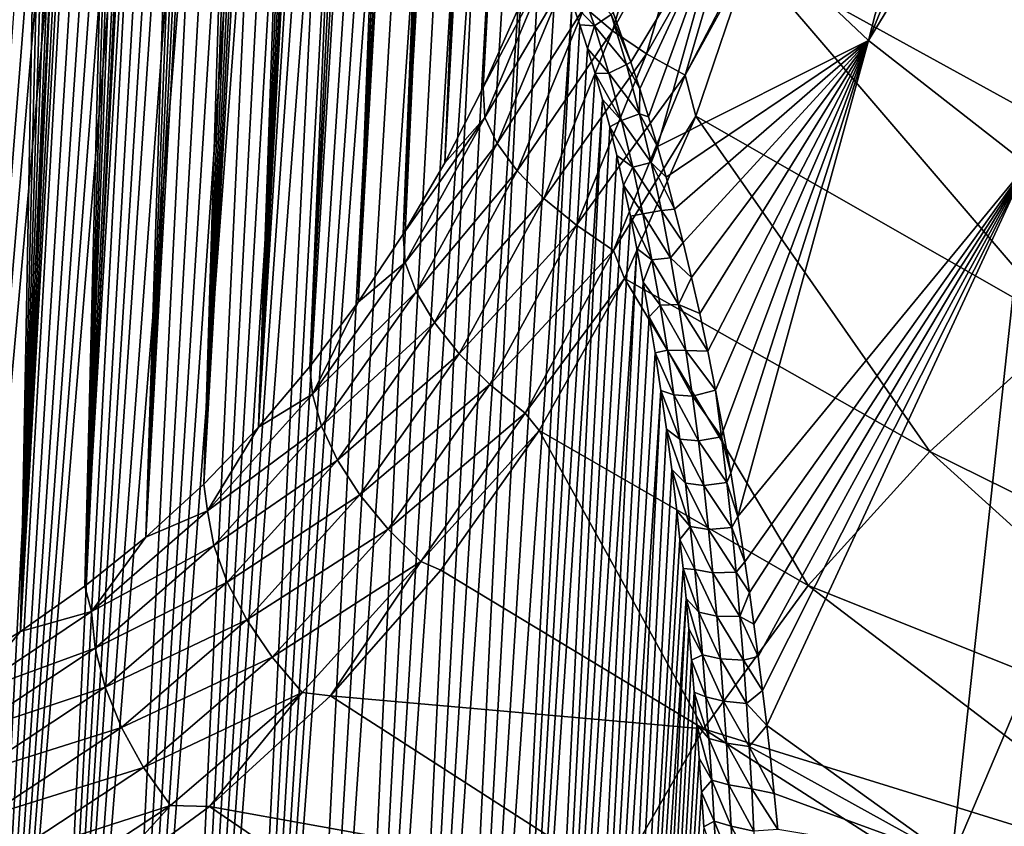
# Model space of a CAD drawing. Header units: metres. Extents: x -109 to 109, y -315 to 32.
# Tile 60 of 256: x -96.75 to -88.82, y -38.57 to -32.07. Entities that reach past the tile are written whole.
import ezdxf

# ---------------------------------------------------------------- set-up
doc = ezdxf.new("R2010")
doc.units = ezdxf.units.M
doc.layers.add('solid_K244242000C74_AAA', color=7, linetype='CONTINUOUS')

msp = doc.modelspace()

# ---------------------------------------------------------------- linework, layer by layer
at = {"layer": 'solid_K244242000C74_AAA'}
for points in [[(-93.016327, -32.620781, 67.739182), (-91.992386, -13.968916, 40.159569), (-92.049995, -13.996799, 39.936111)], [(-93.016327, -32.620781, 67.739182), (-92.734749, -31.987024, 68.056053), (-91.992386, -13.968916, 40.159569)], [(-93.016327, -32.620781, 67.739182), (-92.049995, -13.996799, 39.936111), (-92.108826, -14.031004, 39.725166)], [(-93.016327, -32.620781, 67.739182), (-92.108826, -14.031004, 39.725166), (-92.168648, -14.071029, 39.52668)], [(-93.016327, -32.620781, 67.739182), (-92.168648, -14.071029, 39.52668), (-92.229248, -14.116401, 39.340569)], [(-93.325043, -33.225441, 67.405869), (-92.290634, -14.167296, 39.166855), (-92.414452, -14.282394, 38.855431)], [(-93.325043, -33.225441, 67.405869), (-93.016327, -32.620781, 67.739182), (-92.290634, -14.167296, 39.166855)], [(-93.016327, -32.620781, 67.739182), (-92.229248, -14.116401, 39.340569), (-92.290634, -14.167296, 39.166855)], [(-93.325043, -33.225441, 67.405869), (-92.414452, -14.282394, 38.855431), (-92.538818, -14.413324, 38.590031)], [(-93.660652, -33.801411, 67.056526), (-92.538818, -14.413324, 38.590031), (-92.662857, -14.55744, 38.367126)], [(-93.660652, -33.801411, 67.056526), (-93.325043, -33.225441, 67.405869), (-92.538818, -14.413324, 38.590031)], [(-93.660652, -33.801411, 67.056526), (-92.662857, -14.55744, 38.367126), (-92.786491, -14.712688, 38.181286)], [(-93.660652, -33.801411, 67.056526), (-92.786491, -14.712688, 38.181286), (-92.911285, -14.879952, 38.026783)], [(-94.022644, -34.348198, 66.691551), (-92.911285, -14.879952, 38.026783), (-93.039063, -15.061256, 37.899879)], [(-94.022644, -34.348198, 66.691551), (-93.660652, -33.801411, 67.056526), (-92.911285, -14.879952, 38.026783)], [(-94.022644, -34.348198, 66.691551), (-93.039063, -15.061256, 37.899879), (-93.172005, -15.259693, 37.798374)], [(-94.022644, -34.348198, 66.691551), (-93.172005, -15.259693, 37.798374), (-93.312584, -15.479293, 37.721706)], [(-94.410835, -34.865726, 66.311256), (-93.312584, -15.479293, 37.721706), (-93.463249, -15.724879, 37.671524)], [(-94.410835, -34.865726, 66.311256), (-94.022644, -34.348198, 66.691551), (-93.312584, -15.479293, 37.721706)], [(-94.410835, -34.865726, 66.311256), (-93.463249, -15.724879, 37.671524), (-93.625526, -16.000553, 37.651882)], [(-94.825127, -35.353676, 65.915604), (-93.625526, -16.000553, 37.651882), (-93.799942, -16.308577, 37.666935)], [(-94.825127, -35.353676, 65.915604), (-94.410835, -34.865726, 66.311256), (-93.625526, -16.000553, 37.651882)], [(-94.825127, -35.353676, 65.915604), (-93.799942, -16.308577, 37.666935), (-93.891785, -16.475119, 37.688545)], [(-94.825127, -35.353676, 65.915604), (-93.891785, -16.475119, 37.688545), (-93.986244, -16.649788, 37.720737)], [(-94.825127, -35.353676, 65.915604), (-93.986244, -16.649788, 37.720737), (-94.083435, -16.832571, 37.763374)], [(-94.825127, -35.353676, 65.915604), (-94.083435, -16.832571, 37.763374), (-94.183167, -17.023382, 37.816944)], [(-95.265228, -35.811436, 65.504997), (-94.183167, -17.023382, 37.816944), (-94.285225, -17.222099, 37.881943)], [(-95.265228, -35.811436, 65.504997), (-94.825127, -35.353676, 65.915604), (-94.183167, -17.023382, 37.816944)], [(-95.265228, -35.811436, 65.504997), (-94.285225, -17.222099, 37.881943), (-94.389725, -17.42874, 37.958241)], [(-95.265228, -35.811436, 65.504997), (-94.389725, -17.42874, 37.958241), (-94.496521, -17.643522, 38.046619)], [(-95.265228, -35.811436, 65.504997), (-94.496521, -17.643522, 38.046619), (-94.605652, -17.866365, 38.146992)], [(-95.265228, -35.811436, 65.504997), (-94.605652, -17.866365, 38.146992), (-94.717072, -18.097429, 38.259785)], [(-95.731369, -36.23856, 65.079033), (-94.717072, -18.097429, 38.259785), (-94.830719, -18.336897, 38.38554)], [(-95.731369, -36.23856, 65.079033), (-95.265228, -35.811436, 65.504997), (-94.717072, -18.097429, 38.259785)], [(-95.731369, -36.23856, 65.079033), (-94.830719, -18.336897, 38.38554), (-94.946617, -18.584667, 38.524086)], [(-95.731369, -36.23856, 65.079033), (-94.946617, -18.584667, 38.524086), (-95.064751, -18.841188, 38.676273)], [(-95.731369, -36.23856, 65.079033), (-95.064751, -18.841188, 38.676273), (-95.18512, -19.106379, 38.842045)], [(-96.223236, -36.634098, 64.638077), (-95.18512, -19.106379, 38.842045), (-95.307724, -19.380484, 39.021843)], [(-96.223236, -36.634098, 64.638077), (-95.731369, -36.23856, 65.079033), (-95.18512, -19.106379, 38.842045)], [(-96.223236, -36.634098, 64.638077), (-95.307724, -19.380484, 39.021843), (-95.432564, -19.663948, 39.21645)], [(-96.223236, -36.634098, 64.638077), (-95.432564, -19.663948, 39.21645), (-95.559647, -19.956568, 39.425579)], [(-96.223236, -36.634098, 64.638077), (-95.559647, -19.956568, 39.425579), (-95.645607, -20.157055, 39.573624)], [(-96.223236, -36.634098, 64.638077), (-95.645607, -20.157055, 39.573624), (-95.732552, -20.362038, 39.728863)], [(-96.223236, -36.634098, 64.638077), (-95.732552, -20.362038, 39.728863), (-95.820496, -20.57128, 39.890926)], [(-96.741074, -36.997234, 64.181717), (-95.820496, -20.57128, 39.890926), (-95.909424, -20.784988, 40.060165)], [(-96.741074, -36.997234, 64.181717), (-96.223236, -36.634098, 64.638077), (-95.820496, -20.57128, 39.890926)], [(-96.741074, -36.997234, 64.181717), (-95.909424, -20.784988, 40.060165), (-95.999329, -21.003429, 40.237045)], [(-96.741074, -36.997234, 64.181717), (-95.999329, -21.003429, 40.237045), (-96.09021, -21.226665, 40.421673)], [(-96.741074, -36.997234, 64.181717), (-96.09021, -21.226665, 40.421673), (-96.182076, -21.454479, 40.613701)], [(-96.741074, -36.997234, 64.181717), (-96.182076, -21.454479, 40.613701), (-96.274902, -21.687153, 40.813625)], [(-96.741074, -36.997234, 64.181717), (-96.274902, -21.687153, 40.813625), (-96.368675, -21.924995, 41.021992)], [(-96.741074, -36.997234, 64.181717), (-96.368675, -21.924995, 41.021992), (-96.463394, -22.167948, 41.238693)], [(-97.28479, -37.326771, 63.709881), (-96.463394, -22.167948, 41.238693), (-96.559074, -22.41588, 41.463524)], [(-97.28479, -37.326771, 63.709881), (-96.741074, -36.997234, 64.181717), (-96.463394, -22.167948, 41.238693)], [(-97.28479, -37.326771, 63.709881), (-96.559074, -22.41588, 41.463524), (-96.65567, -22.669134, 41.697105)], [(-97.28479, -37.326771, 63.709881), (-96.65567, -22.669134, 41.697105), (-96.753128, -22.928051, 41.940052)], [(-89.913719, -32.243546, 23.74995), (-91.068741, -31.151642, 24.514509), (-88.524452, -26.820749, 19.569485)], [(-89.913719, -32.243546, 23.74995), (-88.524452, -26.820749, 19.569485), (-87.903023, -27.359186, 19.192467)], [(-89.913719, -32.243546, 23.74995), (-87.903023, -27.359186, 19.192467), (-87.245712, -27.868233, 18.836027)], [(-88.637215, -33.24057, 23.051826), (-89.913719, -32.243546, 23.74995), (-87.245712, -27.868233, 18.836027)], [(-95.731522, -48.759792, 56.311527), (-94.399147, -29.708668, 29.380415), (-94.294556, -29.706726, 29.159122)], [(-95.265419, -49.306103, 56.055885), (-95.731522, -48.759792, 56.311527), (-94.294556, -29.706726, 29.159122)], [(-95.731522, -48.759792, 56.311527), (-94.506058, -29.718931, 29.613209), (-94.399147, -29.708668, 29.380415)], [(-95.731522, -48.759792, 56.311527), (-94.61528, -29.737751, 29.857718), (-94.506058, -29.718931, 29.613209)], [(-95.265419, -49.306103, 56.055885), (-94.294556, -29.706726, 29.159122), (-94.192284, -29.713104, 28.949423)], [(-95.265419, -49.306103, 56.055885), (-94.192284, -29.713104, 28.949423), (-94.092552, -29.727097, 28.750975)], [(-88.177071, -29.717634, 71.554741), (-89.578529, -30.596832, 70.939117), (-87.104576, -33.651054, 70.587013)], [(-95.731522, -48.759792, 56.311527), (-94.72673, -29.765648, 30.114338), (-94.61528, -29.737751, 29.857718)], [(-95.731522, -48.759792, 56.311527), (-94.840454, -29.802443, 30.382858), (-94.72673, -29.765648, 30.114338)], [(-95.265419, -49.306103, 56.055885), (-94.092552, -29.727097, 28.750975), (-93.995232, -29.748907, 28.563883)], [(-95.265419, -49.306103, 56.055885), (-93.995232, -29.748907, 28.563883), (-93.900543, -29.777912, 28.387955)], [(-95.265419, -49.306103, 56.055885), (-93.900543, -29.777912, 28.387955), (-93.808662, -29.813515, 28.222996)], [(-96.223351, -48.210197, 56.53236), (-94.956398, -29.848734, 30.663906), (-94.840454, -29.802443, 30.382858)], [(-95.731522, -48.759792, 56.311527), (-96.223351, -48.210197, 56.53236), (-94.840454, -29.802443, 30.382858)], [(-96.223351, -48.210197, 56.53236), (-95.074554, -29.904699, 30.957613), (-94.956398, -29.848734, 30.663906)], [(-94.825348, -49.848461, 55.766212), (-95.265419, -49.306103, 56.055885), (-93.808662, -29.813515, 28.222996)], [(-94.825348, -49.848461, 55.766212), (-93.808662, -29.813515, 28.222996), (-93.633324, -29.903919, 27.925924)], [(-96.223351, -48.210197, 56.53236), (-95.194946, -29.970404, 31.264042), (-95.074554, -29.904699, 30.957613)], [(-94.825348, -49.848461, 55.766212), (-93.633324, -29.903919, 27.925924), (-93.470352, -30.01615, 27.671865)], [(-96.223351, -48.210197, 56.53236), (-95.317558, -30.046562, 31.584028), (-95.194946, -29.970404, 31.264042)], [(-94.411041, -50.387135, 55.443027), (-94.825348, -49.848461, 55.766212), (-93.470352, -30.01615, 27.671865)], [(-94.411041, -50.387135, 55.443027), (-93.470352, -30.01615, 27.671865), (-93.319504, -30.145931, 27.456665)], [(-96.74115, -47.657204, 56.717491), (-95.442398, -30.132965, 31.917269), (-95.317558, -30.046562, 31.584028)], [(-96.223351, -48.210197, 56.53236), (-96.74115, -47.657204, 56.717491), (-95.317558, -30.046562, 31.584028)], [(-96.74115, -47.657204, 56.717491), (-95.569458, -30.230221, 32.264481), (-95.442398, -30.132965, 31.917269)], [(-94.411041, -50.387135, 55.443027), (-93.319504, -30.145931, 27.456665), (-93.178833, -30.291859, 27.275339)], [(-96.74115, -47.657204, 56.717491), (-95.655396, -30.301403, 32.504097), (-95.569458, -30.230221, 32.264481)], [(-96.74115, -47.657204, 56.717491), (-95.742325, -30.37742, 32.749912), (-95.655396, -30.301403, 32.504097)], [(-94.411041, -50.387135, 55.443027), (-93.178833, -30.291859, 27.275339), (-93.046143, -30.453705, 27.123137)], [(-96.74115, -47.657204, 56.717491), (-95.830246, -30.458542, 33.002243), (-95.742325, -30.37742, 32.749912)], [(-96.74115, -47.657204, 56.717491), (-95.919136, -30.545094, 33.261482), (-95.830246, -30.458542, 33.002243)], [(-94.02282, -50.921535, 55.086777), (-94.411041, -50.387135, 55.443027), (-93.046143, -30.453705, 27.123137)], [(-94.02282, -50.921535, 55.086777), (-93.046143, -30.453705, 27.123137), (-92.919121, -30.63242, 26.995749)], [(-97.284836, -47.101147, 56.865765), (-96.009003, -30.637165, 33.52774), (-95.919136, -30.545094, 33.261482)], [(-96.74115, -47.657204, 56.717491), (-97.284836, -47.101147, 56.865765), (-95.919136, -30.545094, 33.261482)], [(-97.284836, -47.101147, 56.865765), (-96.099854, -30.734489, 33.800667), (-96.009003, -30.637165, 33.52774)], [(-94.02282, -50.921535, 55.086777), (-92.919121, -30.63242, 26.995749), (-92.794983, -30.831913, 26.890482)], [(-89.578529, -30.596832, 70.939117), (-90.87207, -31.576059, 70.258057), (-87.104576, -33.651054, 70.587013)], [(-97.284836, -47.101147, 56.865765), (-96.191681, -30.837416, 34.080681), (-96.099854, -30.734489, 33.800667)], [(-91.975296, -32.164307, 69.466331), (-91.551781, -30.735579, 70.044441), (-92.200882, -31.9739, 69.232178)], [(-91.271286, -30.88711, 70.245277), (-91.551781, -30.735579, 70.044441), (-91.975296, -32.164307, 69.466331)], [(-97.284836, -47.101147, 56.865765), (-96.284447, -30.946329, 34.368229), (-96.191681, -30.837416, 34.080681)], [(-94.02282, -50.921535, 55.086777), (-92.794983, -30.831913, 26.890482), (-92.671783, -31.056913, 26.806984)], [(-91.701698, -32.348457, 69.648567), (-91.271286, -30.88711, 70.245277), (-91.975296, -32.164307, 69.466331)], [(-90.951729, -31.02663, 70.388069), (-91.271286, -30.88711, 70.245277), (-91.701698, -32.348457, 69.648567)], [(-97.284836, -47.101147, 56.865765), (-96.378159, -31.061251, 34.663338), (-96.284447, -30.946329, 34.368229)], [(-97.284836, -47.101147, 56.865765), (-96.472832, -31.181929, 34.965694), (-96.378159, -31.061251, 34.663338)], [(-93.660774, -51.451569, 54.697765), (-94.02282, -50.921535, 55.086777), (-92.671783, -31.056913, 26.806984)], [(-93.660774, -51.451569, 54.697765), (-92.671783, -31.056913, 26.806984), (-92.548248, -31.312519, 26.746538)], [(-91.389816, -32.519821, 69.772408), (-90.951729, -31.02663, 70.388069), (-91.701698, -32.348457, 69.648567)], [(-91.389816, -32.519821, 69.772408), (-90.835625, -31.450621, 70.308769), (-90.951729, -31.02663, 70.388069)], [(-97.854355, -46.542496, 56.976105), (-96.568436, -31.308798, 35.275799), (-96.472832, -31.181929, 34.965694)], [(-97.284836, -47.101147, 56.865765), (-97.854355, -46.542496, 56.976105), (-96.472832, -31.181929, 34.965694)], [(-91.82708, -32.416027, 26.124006), (-91.970207, -32.015694, 26.112516), (-91.068741, -31.151642, 24.514509)], [(-91.755707, -32.631454, 26.142052), (-91.82708, -32.416027, 26.124006), (-91.068741, -31.151642, 24.514509)], [(-91.684746, -32.857521, 26.169161), (-91.755707, -32.631454, 26.142052), (-91.068741, -31.151642, 24.514509)], [(-91.613899, -33.094074, 26.205051), (-91.684746, -32.857521, 26.169161), (-91.068741, -31.151642, 24.514509)], [(-91.613899, -33.094074, 26.205051), (-91.068741, -31.151642, 24.514509), (-89.913719, -32.243546, 23.74995)], [(-97.854355, -46.542496, 56.976105), (-96.664917, -31.44231, 35.59417), (-96.568436, -31.308798, 35.275799)], [(-93.660774, -51.451569, 54.697765), (-92.548248, -31.312519, 26.746538), (-92.423752, -31.603996, 26.711803)], [(-97.854355, -46.542496, 56.976105), (-96.762299, -31.582378, 35.920708), (-96.664917, -31.44231, 35.59417)], [(-91.389816, -32.519821, 69.772408), (-90.87207, -31.576059, 70.258057), (-90.835625, -31.450621, 70.308769)], [(-93.660774, -51.451569, 54.697765), (-92.423752, -31.603996, 26.711803), (-92.298798, -31.935934, 26.707623)], [(-92.47802, -31.601341, 68.642891), (-92.734749, -31.987024, 68.056053), (-93.016327, -32.620781, 67.739182)], [(-93.003746, -32.861626, 68.035141), (-92.47802, -31.601341, 68.642891), (-93.016327, -32.620781, 67.739182)], [(-92.370468, -31.783997, 68.954407), (-92.47802, -31.601341, 68.642891), (-93.003746, -32.861626, 68.035141)], [(-91.389816, -32.519821, 69.772408), (-91.303795, -32.8498, 69.698387), (-90.87207, -31.576059, 70.258057)], [(-90.87207, -31.576059, 70.258057), (-91.303795, -32.8498, 69.698387), (-88.320061, -34.553478, 69.955132)], [(-90.87207, -31.576059, 70.258057), (-88.320061, -34.553478, 69.955132), (-87.104576, -33.651054, 70.587013)], [(-92.119148, -32.124985, 26.423147), (-92.298798, -31.935934, 26.707623), (-92.249268, -31.745127, 26.408365)], [(-92.119148, -32.124985, 26.423147), (-92.249268, -31.745127, 26.408365), (-91.984848, -32.032986, 26.141346)], [(-92.903908, -33.071533, 68.331696), (-92.370468, -31.783997, 68.954407), (-93.003746, -32.861626, 68.035141)], [(-92.200882, -31.9739, 69.232178), (-92.370468, -31.783997, 68.954407), (-92.903908, -33.071533, 68.331696)], [(-93.325127, -51.976894, 54.275974), (-93.660774, -51.451569, 54.697765), (-92.298798, -31.935934, 26.707623)], [(-93.325127, -51.976894, 54.275974), (-92.298798, -31.935934, 26.707623), (-92.236969, -32.116745, 26.718561)], [(-92.119148, -32.124985, 26.423147), (-92.236969, -32.116745, 26.718561), (-92.298798, -31.935934, 26.707623)], [(-92.743576, -33.29129, 68.592415), (-92.200882, -31.9739, 69.232178), (-92.903908, -33.071533, 68.331696)], [(-91.975296, -32.164307, 69.466331), (-92.200882, -31.9739, 69.232178), (-92.743576, -33.29129, 68.592415)], [(-91.984848, -32.032986, 26.141346), (-91.970207, -32.015694, 26.112516), (-91.82708, -32.416027, 26.124006)], [(-92.119148, -32.124985, 26.423147), (-91.984848, -32.032986, 26.141346), (-91.863724, -32.434937, 26.184177)], [(-91.863724, -32.434937, 26.184177), (-91.984848, -32.032986, 26.141346), (-91.82708, -32.416027, 26.124006)], [(-93.325127, -51.976894, 54.275974), (-92.236969, -32.116745, 26.718561), (-92.175728, -32.307468, 26.738401)], [(-92.528458, -33.513088, 68.80806), (-91.975296, -32.164307, 69.466331), (-92.743576, -33.29129, 68.592415)], [(-91.701698, -32.348457, 69.648567), (-91.975296, -32.164307, 69.466331), (-92.528458, -33.513088, 68.80806)], [(-92.119148, -32.124985, 26.423147), (-92.175728, -32.307468, 26.738401), (-92.236969, -32.116745, 26.718561)], [(-92.004066, -32.505928, 26.470102), (-92.175728, -32.307468, 26.738401), (-92.119148, -32.124985, 26.423147)], [(-92.004066, -32.505928, 26.470102), (-92.119148, -32.124985, 26.423147), (-91.863724, -32.434937, 26.184177)], [(-91.54393, -33.341393, 26.251036), (-91.613899, -33.094074, 26.205051), (-89.913719, -32.243546, 23.74995)], [(-91.474815, -33.599495, 26.307274), (-91.54393, -33.341393, 26.251036), (-89.913719, -32.243546, 23.74995)], [(-91.406334, -33.868431, 26.373682), (-91.474815, -33.599495, 26.307274), (-89.913719, -32.243546, 23.74995)], [(-91.33918, -34.148632, 26.451561), (-91.406334, -33.868431, 26.373682), (-89.913719, -32.243546, 23.74995)], [(-91.273201, -34.440109, 26.540905), (-91.33918, -34.148632, 26.451561), (-89.913719, -32.243546, 23.74995)], [(-91.208298, -34.74292, 26.641811), (-91.273201, -34.440109, 26.540905), (-89.913719, -32.243546, 23.74995)], [(-91.145256, -35.056877, 26.755291), (-91.208298, -34.74292, 26.641811), (-89.913719, -32.243546, 23.74995)], [(-91.083435, -35.383896, 26.881945), (-91.145256, -35.056877, 26.755291), (-89.913719, -32.243546, 23.74995)], [(-91.023216, -35.722122, 27.021307), (-91.083435, -35.383896, 26.881945), (-89.913719, -32.243546, 23.74995)], [(-90.96508, -36.0728, 27.174908), (-91.023216, -35.722122, 27.021307), (-89.913719, -32.243546, 23.74995)], [(-90.96508, -36.0728, 27.174908), (-89.913719, -32.243546, 23.74995), (-88.637215, -33.24057, 23.051826)], [(-93.325127, -51.976894, 54.275974), (-92.175728, -32.307468, 26.738401), (-92.115349, -32.50798, 26.76771)], [(-92.004066, -32.505928, 26.470102), (-92.115349, -32.50798, 26.76771), (-92.175728, -32.307468, 26.738401)], [(-92.266167, -33.729057, 68.97097), (-91.701698, -32.348457, 69.648567), (-92.528458, -33.513088, 68.80806)], [(-91.389816, -32.519821, 69.772408), (-91.701698, -32.348457, 69.648567), (-92.266167, -33.729057, 68.97097)], [(-91.863724, -32.434937, 26.184177), (-91.82708, -32.416027, 26.124006), (-91.755707, -32.631454, 26.142052)], [(-92.004066, -32.505928, 26.470102), (-91.863724, -32.434937, 26.184177), (-91.757614, -32.832142, 26.254679)], [(-91.757614, -32.832142, 26.254679), (-91.863724, -32.434937, 26.184177), (-91.755707, -32.631454, 26.142052)], [(-93.325127, -51.976894, 54.275974), (-92.115349, -32.50798, 26.76771), (-92.056114, -32.718113, 26.807112)], [(-91.966034, -33.931534, 69.075356), (-91.389816, -32.519821, 69.772408), (-92.266167, -33.729057, 68.97097)], [(-91.902084, -32.885391, 26.543495), (-92.115349, -32.50798, 26.76771), (-92.004066, -32.505928, 26.470102)], [(-91.902084, -32.885391, 26.543495), (-92.056114, -32.718113, 26.807112), (-92.115349, -32.50798, 26.76771)], [(-91.902084, -32.885391, 26.543495), (-92.004066, -32.505928, 26.470102), (-91.757614, -32.832142, 26.254679)], [(-91.966034, -33.931534, 69.075356), (-91.303795, -32.8498, 69.698387), (-91.389816, -32.519821, 69.772408)], [(-93.003746, -32.861626, 68.035141), (-93.016327, -32.620781, 67.739182), (-93.325043, -33.225441, 67.405869)], [(-91.757614, -32.832142, 26.254679), (-91.755707, -32.631454, 26.142052), (-91.684746, -32.857521, 26.169161)], [(-93.01638, -52.496964, 53.821743), (-93.325127, -51.976894, 54.275974), (-92.056114, -32.718113, 26.807112)], [(-93.01638, -52.496964, 53.821743), (-92.056114, -32.718113, 26.807112), (-91.997986, -32.937935, 26.856361)], [(-91.902084, -32.885391, 26.543495), (-91.997986, -32.937935, 26.856361), (-92.056114, -32.718113, 26.807112)], [(-93.003746, -32.861626, 68.035141), (-93.325043, -33.225441, 67.405869), (-93.660652, -33.801411, 67.056526)], [(-93.64283, -34.028702, 67.35659), (-93.003746, -32.861626, 68.035141), (-93.660652, -33.801411, 67.056526)], [(-92.903908, -33.071533, 68.331696), (-93.003746, -32.861626, 68.035141), (-93.64283, -34.028702, 67.35659)], [(-91.811394, -33.262287, 26.63892), (-91.997986, -32.937935, 26.856361), (-91.902084, -32.885391, 26.543495)], [(-91.966034, -33.931534, 69.075356), (-91.879524, -34.158241, 69.028305), (-91.303795, -32.8498, 69.698387)], [(-91.902084, -32.885391, 26.543495), (-91.757614, -32.832142, 26.254679), (-91.664253, -33.223991, 26.348051)], [(-91.811394, -33.262287, 26.63892), (-91.902084, -32.885391, 26.543495), (-91.664253, -33.223991, 26.348051)], [(-91.303795, -32.8498, 69.698387), (-91.879524, -34.158241, 69.028305), (-89.421715, -35.549145, 69.257957)], [(-91.757614, -32.832142, 26.254679), (-91.684746, -32.857521, 26.169161), (-91.613899, -33.094074, 26.205051)], [(-91.664253, -33.223991, 26.348051), (-91.757614, -32.832142, 26.254679), (-91.613899, -33.094074, 26.205051)], [(-91.303795, -32.8498, 69.698387), (-89.421715, -35.549145, 69.257957), (-88.320061, -34.553478, 69.955132)], [(-93.01638, -52.496964, 53.821743), (-91.997986, -32.937935, 26.856361), (-91.941147, -33.167633, 26.916264)], [(-91.811394, -33.262287, 26.63892), (-91.941147, -33.167633, 26.916264), (-91.997986, -32.937935, 26.856361)], [(-93.555115, -34.264187, 67.637352), (-92.903908, -33.071533, 68.331696), (-93.64283, -34.028702, 67.35659)], [(-92.743576, -33.29129, 68.592415), (-92.903908, -33.071533, 68.331696), (-93.555115, -34.264187, 67.637352)], [(-91.664253, -33.223991, 26.348051), (-91.613899, -33.094074, 26.205051), (-91.54393, -33.341393, 26.251036)], [(-93.01638, -52.496964, 53.821743), (-91.941147, -33.167633, 26.916264), (-91.885651, -33.407169, 26.986773)], [(-91.811394, -33.262287, 26.63892), (-91.885651, -33.407169, 26.986773), (-91.941147, -33.167633, 26.916264)], [(-91.73037, -33.635841, 26.752525), (-91.885651, -33.407169, 26.986773), (-91.811394, -33.262287, 26.63892)], [(-91.811394, -33.262287, 26.63892), (-91.664253, -33.223991, 26.348051), (-91.581596, -33.610188, 26.460018)], [(-91.73037, -33.635841, 26.752525), (-91.811394, -33.262287, 26.63892), (-91.581596, -33.610188, 26.460018)], [(-91.664253, -33.223991, 26.348051), (-91.54393, -33.341393, 26.251036), (-91.474815, -33.599495, 26.307274)], [(-91.581596, -33.610188, 26.460018), (-91.664253, -33.223991, 26.348051), (-91.474815, -33.599495, 26.307274)], [(-90.908684, -36.435753, 27.342468), (-90.96508, -36.0728, 27.174908), (-88.637215, -33.24057, 23.051826)], [(-90.87207, -36.684628, 27.462118), (-90.908684, -36.435753, 27.342468), (-88.637215, -33.24057, 23.051826)], [(-90.836449, -36.939266, 27.5886), (-90.87207, -36.684628, 27.462118), (-88.637215, -33.24057, 23.051826)], [(-90.801971, -37.199829, 27.722258), (-90.836449, -36.939266, 27.5886), (-88.637215, -33.24057, 23.051826)], [(-90.76741, -37.473461, 27.866613), (-90.801971, -37.199829, 27.722258), (-88.637215, -33.24057, 23.051826)], [(-90.73378, -37.75317, 28.018299), (-90.76741, -37.473461, 27.866613), (-88.637215, -33.24057, 23.051826)], [(-89.243462, -38.822975, 27.280046), (-90.73378, -37.75317, 28.018299), (-88.637215, -33.24057, 23.051826)], [(-89.243462, -38.822975, 27.280046), (-88.637215, -33.24057, 23.051826), (-87.250801, -34.133682, 22.426462)], [(-93.408592, -34.5121, 67.880341), (-92.743576, -33.29129, 68.592415), (-93.555115, -34.264187, 67.637352)], [(-92.528458, -33.513088, 68.80806), (-92.743576, -33.29129, 68.592415), (-93.408592, -34.5121, 67.880341)], [(-93.01638, -52.496964, 53.821743), (-91.885651, -33.407169, 26.986773), (-91.831573, -33.656662, 27.068178)], [(-91.73037, -33.635841, 26.752525), (-91.831573, -33.656662, 27.068178), (-91.885651, -33.407169, 26.986773)], [(-93.208466, -34.763649, 68.076935), (-92.528458, -33.513088, 68.80806), (-93.408592, -34.5121, 67.880341)], [(-92.266167, -33.729057, 68.97097), (-92.528458, -33.513088, 68.80806), (-93.208466, -34.763649, 68.076935)], [(-91.581596, -33.610188, 26.460018), (-91.474815, -33.599495, 26.307274), (-91.406334, -33.868431, 26.373682)], [(-93.01638, -52.496964, 53.821743), (-91.831573, -33.656662, 27.068178), (-91.779037, -33.91629, 27.161118)], [(-91.657768, -34.005859, 26.881689), (-91.831573, -33.656662, 27.068178), (-91.73037, -33.635841, 26.752525)], [(-91.657768, -34.005859, 26.881689), (-91.779037, -33.91629, 27.161118), (-91.831573, -33.656662, 27.068178)], [(-91.73037, -33.635841, 26.752525), (-91.581596, -33.610188, 26.460018), (-91.508148, -33.990879, 26.587749)], [(-91.657768, -34.005859, 26.881689), (-91.73037, -33.635841, 26.752525), (-91.508148, -33.990879, 26.587749)], [(-91.508148, -33.990879, 26.587749), (-91.581596, -33.610188, 26.460018), (-91.406334, -33.868431, 26.373682)], [(-92.961845, -35.009899, 68.220154), (-92.266167, -33.729057, 68.97097), (-93.208466, -34.763649, 68.076935)], [(-91.966034, -33.931534, 69.075356), (-92.266167, -33.729057, 68.97097), (-92.961845, -35.009899, 68.220154)], [(-93.64283, -34.028702, 67.35659), (-93.660652, -33.801411, 67.056526), (-94.022644, -34.348198, 66.691551)], [(-92.734764, -53.011528, 53.334545), (-93.01638, -52.496964, 53.821743), (-91.779037, -33.91629, 27.161118)], [(-92.734764, -53.011528, 53.334545), (-91.779037, -33.91629, 27.161118), (-91.728058, -34.185947, 27.265335)], [(-91.657768, -34.005859, 26.881689), (-91.728058, -34.185947, 27.265335), (-91.779037, -33.91629, 27.161118)], [(-91.508148, -33.990879, 26.587749), (-91.406334, -33.868431, 26.373682), (-91.33918, -34.148632, 26.451561)], [(-92.677475, -35.242115, 68.304916), (-91.966034, -33.931534, 69.075356), (-92.961845, -35.009899, 68.220154)], [(-92.677475, -35.242115, 68.304916), (-91.879524, -34.158241, 69.028305), (-91.966034, -33.931534, 69.075356)], [(-91.657768, -34.005859, 26.881689), (-91.508148, -33.990879, 26.587749), (-91.442574, -34.366344, 26.728779)], [(-91.442574, -34.366344, 26.728779), (-91.508148, -33.990879, 26.587749), (-91.33918, -34.148632, 26.451561)], [(-94.389465, -35.088028, 66.61483), (-93.64283, -34.028702, 67.35659), (-94.022644, -34.348198, 66.691551)], [(-93.555115, -34.264187, 67.637352), (-93.64283, -34.028702, 67.35659), (-94.389465, -35.088028, 66.61483)], [(-91.592461, -34.372253, 27.024014), (-91.728058, -34.185947, 27.265335), (-91.657768, -34.005859, 26.881689)], [(-91.592461, -34.372253, 27.024014), (-91.657768, -34.005859, 26.881689), (-91.442574, -34.366344, 26.728779)], [(-92.677475, -35.242115, 68.304916), (-92.565964, -35.381115, 68.296371), (-91.879524, -34.158241, 69.028305)], [(-91.879524, -34.158241, 69.028305), (-92.565964, -35.381115, 68.296371), (-90.398926, -36.628471, 68.502205)], [(-91.879524, -34.158241, 69.028305), (-90.398926, -36.628471, 68.502205), (-89.421715, -35.549145, 69.257957)], [(-91.442574, -34.366344, 26.728779), (-91.33918, -34.148632, 26.451561), (-91.273201, -34.440109, 26.540905)], [(-87.632797, -39.764484, 26.620794), (-89.243462, -38.822975, 27.280046), (-87.250801, -34.133682, 22.426462)], [(-92.734764, -53.011528, 53.334545), (-91.728058, -34.185947, 27.265335), (-91.678719, -34.466022, 27.381569)], [(-91.592461, -34.372253, 27.024014), (-91.678719, -34.466022, 27.381569), (-91.728058, -34.185947, 27.265335)], [(-94.318016, -35.346596, 66.879433), (-93.555115, -34.264187, 67.637352), (-94.389465, -35.088028, 66.61483)], [(-93.408592, -34.5121, 67.880341), (-93.555115, -34.264187, 67.637352), (-94.318016, -35.346596, 66.879433)], [(-94.389465, -35.088028, 66.61483), (-94.022644, -34.348198, 66.691551), (-94.410835, -34.865726, 66.311256)], [(-91.533546, -34.73505, 27.177727), (-91.678719, -34.466022, 27.381569), (-91.592461, -34.372253, 27.024014)], [(-91.592461, -34.372253, 27.024014), (-91.442574, -34.366344, 26.728779), (-91.383804, -34.736885, 26.881172)], [(-91.533546, -34.73505, 27.177727), (-91.592461, -34.372253, 27.024014), (-91.383804, -34.736885, 26.881172)], [(-91.442574, -34.366344, 26.728779), (-91.273201, -34.440109, 26.540905), (-91.208298, -34.74292, 26.641811)], [(-91.383804, -34.736885, 26.881172), (-91.442574, -34.366344, 26.728779), (-91.208298, -34.74292, 26.641811)], [(-92.734764, -53.011528, 53.334545), (-91.678719, -34.466022, 27.381569), (-91.631081, -34.756588, 27.510004)], [(-91.533546, -34.73505, 27.177727), (-91.631081, -34.756588, 27.510004), (-91.678719, -34.466022, 27.381569)], [(-94.18959, -35.620178, 67.104454), (-93.408592, -34.5121, 67.880341), (-94.318016, -35.346596, 66.879433)], [(-93.208466, -34.763649, 68.076935), (-93.408592, -34.5121, 67.880341), (-94.18959, -35.620178, 67.104454)], [(-88.320061, -34.553478, 69.955132), (-89.421715, -35.549145, 69.257957), (-85.658218, -37.405285, 69.387154)], [(-94.008736, -35.899063, 67.281898), (-93.208466, -34.763649, 68.076935), (-94.18959, -35.620178, 67.104454)], [(-92.961845, -35.009899, 68.220154), (-93.208466, -34.763649, 68.076935), (-94.008736, -35.899063, 67.281898)], [(-92.734764, -53.011528, 53.334545), (-91.631081, -34.756588, 27.510004), (-91.585159, -35.057705, 27.650715)], [(-91.480316, -35.094364, 27.341454), (-91.631081, -34.756588, 27.510004), (-91.533546, -34.73505, 27.177727)], [(-91.480316, -35.094364, 27.341454), (-91.585159, -35.057705, 27.650715), (-91.631081, -34.756588, 27.510004)], [(-91.533546, -34.73505, 27.177727), (-91.383804, -34.736885, 26.881172), (-91.331039, -35.102814, 27.04356)], [(-91.480316, -35.094364, 27.341454), (-91.533546, -34.73505, 27.177727), (-91.331039, -35.102814, 27.04356)], [(-91.383804, -34.736885, 26.881172), (-91.208298, -34.74292, 26.641811), (-91.145256, -35.056877, 26.755291)], [(-91.331039, -35.102814, 27.04356), (-91.383804, -34.736885, 26.881172), (-91.145256, -35.056877, 26.755291)], [(-94.389465, -35.088028, 66.61483), (-94.410835, -34.865726, 66.311256), (-94.825127, -35.353676, 65.915604)], [(-93.781876, -36.173351, 67.405487), (-92.961845, -35.009899, 68.220154), (-94.008736, -35.899063, 67.281898)], [(-92.677475, -35.242115, 68.304916), (-92.961845, -35.009899, 68.220154), (-93.781876, -36.173351, 67.405487)], [(-95.234909, -36.027199, 65.818565), (-94.389465, -35.088028, 66.61483), (-94.825127, -35.353676, 65.915604)], [(-94.318016, -35.346596, 66.879433), (-94.389465, -35.088028, 66.61483), (-95.234909, -36.027199, 65.818565)], [(-92.481003, -53.519814, 52.814617), (-92.734764, -53.011528, 53.334545), (-91.585159, -35.057705, 27.650715)], [(-92.481003, -53.519814, 52.814617), (-91.585159, -35.057705, 27.650715), (-91.541046, -35.369938, 27.80463)], [(-91.432083, -35.450321, 27.513893), (-91.541046, -35.369938, 27.80463), (-91.585159, -35.057705, 27.650715)], [(-91.432083, -35.450321, 27.513893), (-91.585159, -35.057705, 27.650715), (-91.480316, -35.094364, 27.341454)], [(-91.480316, -35.094364, 27.341454), (-91.331039, -35.102814, 27.04356), (-91.283508, -35.464455, 27.214622)], [(-91.432083, -35.450321, 27.513893), (-91.480316, -35.094364, 27.341454), (-91.283508, -35.464455, 27.214622)], [(-91.331039, -35.102814, 27.04356), (-91.145256, -35.056877, 26.755291), (-91.096947, -35.430141, 26.926296)], [(-91.283508, -35.464455, 27.214622), (-91.331039, -35.102814, 27.04356), (-91.096947, -35.430141, 26.926296)], [(-91.096947, -35.430141, 26.926296), (-91.145256, -35.056877, 26.755291), (-91.083435, -35.383896, 26.881945)], [(-93.517059, -36.433311, 67.470818), (-92.677475, -35.242115, 68.304916), (-93.781876, -36.173351, 67.405487)], [(-93.517059, -36.433311, 67.470818), (-92.565964, -35.381115, 68.296371), (-92.677475, -35.242115, 68.304916)], [(-95.183388, -36.30566, 66.067116), (-94.318016, -35.346596, 66.879433), (-95.234909, -36.027199, 65.818565)], [(-94.18959, -35.620178, 67.104454), (-94.318016, -35.346596, 66.879433), (-95.183388, -36.30566, 66.067116)], [(-95.234909, -36.027199, 65.818565), (-94.825127, -35.353676, 65.915604), (-95.265228, -35.811436, 65.504997)], [(-93.517059, -36.433311, 67.470818), (-93.358231, -36.505219, 67.509285), (-92.565964, -35.381115, 68.296371)], [(-92.565964, -35.381115, 68.296371), (-93.358231, -36.505219, 67.509285), (-91.242279, -37.781059, 67.695152)], [(-92.565964, -35.381115, 68.296371), (-91.242279, -37.781059, 67.695152), (-90.398926, -36.628471, 68.502205)], [(-92.481003, -53.519814, 52.814617), (-91.541046, -35.369938, 27.80463), (-91.498749, -35.693081, 27.971445)], [(-91.388344, -35.803047, 27.694139), (-91.498749, -35.693081, 27.971445), (-91.541046, -35.369938, 27.80463)], [(-91.388344, -35.803047, 27.694139), (-91.541046, -35.369938, 27.80463), (-91.432083, -35.450321, 27.513893)], [(-91.096947, -35.430141, 26.926296), (-91.083435, -35.383896, 26.881945), (-91.023216, -35.722122, 27.021307)], [(-91.432083, -35.450321, 27.513893), (-91.283508, -35.464455, 27.214622), (-91.240646, -35.822083, 27.393391)], [(-91.388344, -35.803047, 27.694139), (-91.432083, -35.450321, 27.513893), (-91.240646, -35.822083, 27.393391)], [(-91.283508, -35.464455, 27.214622), (-91.096947, -35.430141, 26.926296), (-91.053696, -35.798393, 27.105234)], [(-91.240646, -35.822083, 27.393391), (-91.283508, -35.464455, 27.214622), (-91.053696, -35.798393, 27.105234)], [(-91.053696, -35.798393, 27.105234), (-91.096947, -35.430141, 26.926296), (-91.023216, -35.722122, 27.021307)], [(-89.421715, -35.549145, 69.257957), (-90.398926, -36.628471, 68.502205), (-86.51178, -38.176731, 68.846977)], [(-89.421715, -35.549145, 69.257957), (-86.51178, -38.176731, 68.846977), (-85.658218, -37.405285, 69.387154)], [(-95.076843, -36.601719, 66.274414), (-94.18959, -35.620178, 67.104454), (-95.183388, -36.30566, 66.067116)], [(-94.008736, -35.899063, 67.281898), (-94.18959, -35.620178, 67.104454), (-95.076843, -36.601719, 66.274414)], [(-92.481003, -53.519814, 52.814617), (-91.498749, -35.693081, 27.971445), (-91.458344, -36.02763, 28.151951)], [(-91.348663, -36.152695, 27.881405), (-91.458344, -36.02763, 28.151951), (-91.498749, -35.693081, 27.971445)], [(-91.348663, -36.152695, 27.881405), (-91.498749, -35.693081, 27.971445), (-91.388344, -35.803047, 27.694139)], [(-91.053696, -35.798393, 27.105234), (-91.023216, -35.722122, 27.021307), (-90.96508, -36.0728, 27.174908)], [(-95.234909, -36.027199, 65.818565), (-95.265228, -35.811436, 65.504997), (-95.731369, -36.23856, 65.079033)], [(-91.388344, -35.803047, 27.694139), (-91.240646, -35.822083, 27.393391), (-91.201973, -36.175945, 27.579111)], [(-91.348663, -36.152695, 27.881405), (-91.388344, -35.803047, 27.694139), (-91.201973, -36.175945, 27.579111)], [(-91.240646, -35.822083, 27.393391), (-91.053696, -35.798393, 27.105234), (-91.014946, -36.162052, 27.291311)], [(-91.201973, -36.175945, 27.579111), (-91.240646, -35.822083, 27.393391), (-91.014946, -36.162052, 27.291311)], [(-91.014946, -36.162052, 27.291311), (-91.053696, -35.798393, 27.105234), (-90.96508, -36.0728, 27.174908)], [(-94.919052, -36.904865, 66.43309), (-94.008736, -35.899063, 67.281898), (-95.076843, -36.601719, 66.274414)], [(-93.781876, -36.173351, 67.405487), (-94.008736, -35.899063, 67.281898), (-94.919052, -36.904865, 66.43309)], [(-96.167984, -36.836666, 64.977051), (-95.234909, -36.027199, 65.818565), (-95.731369, -36.23856, 65.079033)], [(-95.183388, -36.30566, 66.067116), (-95.234909, -36.027199, 65.818565), (-96.167984, -36.836666, 64.977051)], [(-92.481003, -53.519814, 52.814617), (-91.458344, -36.02763, 28.151951), (-91.432487, -36.257259, 28.280313)], [(-91.348663, -36.152695, 27.881405), (-91.432487, -36.257259, 28.280313), (-91.458344, -36.02763, 28.151951)], [(-91.014946, -36.162052, 27.291311), (-90.96508, -36.0728, 27.174908), (-90.908684, -36.435753, 27.342468)], [(-94.71563, -37.204338, 66.537529), (-93.781876, -36.173351, 67.405487), (-94.919052, -36.904865, 66.43309)], [(-93.517059, -36.433311, 67.470818), (-93.781876, -36.173351, 67.405487), (-94.71563, -37.204338, 66.537529)], [(-91.312614, -36.499397, 28.074938), (-91.432487, -36.257259, 28.280313), (-91.348663, -36.152695, 27.881405)], [(-91.348663, -36.152695, 27.881405), (-91.201973, -36.175945, 27.579111), (-91.167046, -36.526295, 27.771034)], [(-91.312614, -36.499397, 28.074938), (-91.348663, -36.152695, 27.881405), (-91.167046, -36.526295, 27.771034)], [(-91.201973, -36.175945, 27.579111), (-91.014946, -36.162052, 27.291311), (-90.980186, -36.521484, 27.483763)], [(-91.167046, -36.526295, 27.771034), (-91.201973, -36.175945, 27.579111), (-90.980186, -36.521484, 27.483763)], [(-90.980186, -36.521484, 27.483763), (-91.014946, -36.162052, 27.291311), (-90.908684, -36.435753, 27.342468)], [(-96.167984, -36.836666, 64.977051), (-95.731369, -36.23856, 65.079033), (-96.223236, -36.634098, 64.638077)], [(-92.481003, -53.519814, 52.814617), (-91.432487, -36.257259, 28.280313), (-91.407494, -36.491955, 28.414759)], [(-91.312614, -36.499397, 28.074938), (-91.407494, -36.491955, 28.414759), (-91.432487, -36.257259, 28.280313)], [(-96.139374, -37.131325, 65.210144), (-95.183388, -36.30566, 66.067116), (-96.167984, -36.836666, 64.977051)], [(-95.076843, -36.601719, 66.274414), (-95.183388, -36.30566, 66.067116), (-96.139374, -37.131325, 65.210144)], [(-94.473778, -37.489506, 66.584015), (-93.517059, -36.433311, 67.470818), (-94.71563, -37.204338, 66.537529)], [(-94.473778, -37.489506, 66.584015), (-94.24617, -37.51609, 66.677132), (-93.517059, -36.433311, 67.470818)], [(-93.517059, -36.433311, 67.470818), (-94.24617, -37.51609, 66.677132), (-93.358231, -36.505219, 67.509285)], [(-90.980186, -36.521484, 27.483763), (-90.908684, -36.435753, 27.342468), (-90.87207, -36.684628, 27.462118)], [(-93.358231, -36.505219, 67.509285), (-94.24617, -37.51609, 66.677132), (-91.242279, -37.781059, 67.695152)], [(-92.481003, -53.519814, 52.814617), (-91.407494, -36.491955, 28.414759), (-91.383377, -36.731934, 28.555647)], [(-91.279892, -36.843285, 28.274195), (-91.383377, -36.731934, 28.555647), (-91.407494, -36.491955, 28.414759)], [(-91.279892, -36.843285, 28.274195), (-91.407494, -36.491955, 28.414759), (-91.312614, -36.499397, 28.074938)], [(-91.312614, -36.499397, 28.074938), (-91.167046, -36.526295, 27.771034), (-91.13549, -36.873333, 27.968586)], [(-91.279892, -36.843285, 28.274195), (-91.312614, -36.499397, 28.074938), (-91.13549, -36.873333, 27.968586)], [(-91.167046, -36.526295, 27.771034), (-90.980186, -36.521484, 27.483763), (-90.949005, -36.876999, 27.681946)], [(-91.13549, -36.873333, 27.968586), (-91.167046, -36.526295, 27.771034), (-90.949005, -36.876999, 27.681946)], [(-90.949005, -36.876999, 27.681946), (-90.980186, -36.521484, 27.483763), (-90.87207, -36.684628, 27.462118)], [(-96.057838, -37.446148, 65.400436), (-95.076843, -36.601719, 66.274414), (-96.139374, -37.131325, 65.210144)], [(-94.919052, -36.904865, 66.43309), (-95.076843, -36.601719, 66.274414), (-96.057838, -37.446148, 65.400436)], [(-96.167984, -36.836666, 64.977051), (-96.223236, -36.634098, 64.638077), (-96.741074, -36.997234, 64.181717)], [(-90.398926, -36.628471, 68.502205), (-91.242279, -37.781059, 67.695152), (-87.268929, -39.012997, 68.261421)], [(-90.949005, -36.876999, 27.681946), (-90.87207, -36.684628, 27.462118), (-90.836449, -36.939266, 27.5886)], [(-90.398926, -36.628471, 68.502205), (-87.268929, -39.012997, 68.261421), (-86.51178, -38.176731, 68.846977)], [(-92.255585, -54.021336, 52.261341), (-92.481003, -53.519814, 52.814617), (-91.383377, -36.731934, 28.555647)], [(-92.255585, -54.021336, 52.261341), (-91.383377, -36.731934, 28.555647), (-91.360176, -36.977459, 28.703409)], [(-91.250206, -37.184471, 28.478714), (-91.360176, -36.977459, 28.703409), (-91.383377, -36.731934, 28.555647)], [(-91.250206, -37.184471, 28.478714), (-91.383377, -36.731934, 28.555647), (-91.279892, -36.843285, 28.274195)], [(-97.175766, -37.510117, 64.099632), (-96.167984, -36.836666, 64.977051), (-96.741074, -36.997234, 64.181717)], [(-96.139374, -37.131325, 65.210144), (-96.167984, -36.836666, 64.977051), (-97.175766, -37.510117, 64.099632)], [(-91.279892, -36.843285, 28.274195), (-91.13549, -36.873333, 27.968586), (-91.107033, -37.217239, 28.171324)], [(-91.250206, -37.184471, 28.478714), (-91.279892, -36.843285, 28.274195), (-91.107033, -37.217239, 28.171324)], [(-95.926285, -37.76997, 65.541176), (-94.919052, -36.904865, 66.43309), (-96.057838, -37.446148, 65.400436)], [(-94.71563, -37.204338, 66.537529), (-94.919052, -36.904865, 66.43309), (-95.926285, -37.76997, 65.541176)], [(-91.13549, -36.873333, 27.968586), (-90.949005, -36.876999, 27.681946), (-90.921066, -37.22884, 27.885401)], [(-91.107033, -37.217239, 28.171324), (-91.13549, -36.873333, 27.968586), (-90.921066, -37.22884, 27.885401)], [(-90.949005, -36.876999, 27.681946), (-90.836449, -36.939266, 27.5886), (-90.801971, -37.199829, 27.722258)], [(-90.921066, -37.22884, 27.885401), (-90.949005, -36.876999, 27.681946), (-90.801971, -37.199829, 27.722258)], [(-97.175766, -37.510117, 64.099632), (-96.741074, -36.997234, 64.181717), (-97.28479, -37.326771, 63.709881)], [(-92.255585, -54.021336, 52.261341), (-91.360176, -36.977459, 28.703409), (-91.337914, -37.228603, 28.858166)], [(-91.250206, -37.184471, 28.478714), (-91.337914, -37.228603, 28.858166), (-91.360176, -36.977459, 28.703409)], [(-97.172279, -37.816967, 64.318275), (-96.139374, -37.131325, 65.210144), (-97.175766, -37.510117, 64.099632)], [(-96.057838, -37.446148, 65.400436), (-96.139374, -37.131325, 65.210144), (-97.172279, -37.816967, 64.318275)], [(-95.749374, -38.091293, 65.627357), (-94.71563, -37.204338, 66.537529), (-95.926285, -37.76997, 65.541176)], [(-94.473778, -37.489506, 66.584015), (-94.71563, -37.204338, 66.537529), (-95.749374, -38.091293, 65.627357)], [(-92.255585, -54.021336, 52.261341), (-91.337914, -37.228603, 28.858166), (-91.316551, -37.485134, 29.019543)], [(-91.223282, -37.523079, 28.688032), (-91.337914, -37.228603, 28.858166), (-91.250206, -37.184471, 28.478714)], [(-91.223282, -37.523079, 28.688032), (-91.316551, -37.485134, 29.019543), (-91.337914, -37.228603, 28.858166)], [(-91.250206, -37.184471, 28.478714), (-91.107033, -37.217239, 28.171324), (-91.081383, -37.558189, 28.378803)], [(-91.223282, -37.523079, 28.688032), (-91.250206, -37.184471, 28.478714), (-91.081383, -37.558189, 28.378803)], [(-91.107033, -37.217239, 28.171324), (-90.921066, -37.22884, 27.885401), (-90.896088, -37.577244, 28.093691)], [(-91.081383, -37.558189, 28.378803), (-91.107033, -37.217239, 28.171324), (-90.896088, -37.577244, 28.093691)], [(-90.921066, -37.22884, 27.885401), (-90.801971, -37.199829, 27.722258), (-90.76741, -37.473461, 27.866613)], [(-90.896088, -37.577244, 28.093691), (-90.921066, -37.22884, 27.885401), (-90.76741, -37.473461, 27.866613)], [(-97.118134, -38.146542, 64.492699), (-96.057838, -37.446148, 65.400436), (-97.172279, -37.816967, 64.318275)], [(-95.926285, -37.76997, 65.541176), (-96.057838, -37.446148, 65.400436), (-97.118134, -38.146542, 64.492699)], [(-95.533386, -38.398712, 65.655937), (-94.473778, -37.489506, 66.584015), (-95.749374, -38.091293, 65.627357)], [(-95.533386, -38.398712, 65.655937), (-95.21946, -38.405388, 65.808319), (-94.473778, -37.489506, 66.584015)], [(-94.473778, -37.489506, 66.584015), (-95.21946, -38.405388, 65.808319), (-94.24617, -37.51609, 66.677132)], [(-92.255585, -54.021336, 52.261341), (-91.316551, -37.485134, 29.019543), (-91.296143, -37.74733, 29.188009)], [(-91.198906, -37.859215, 28.901775), (-91.296143, -37.74733, 29.188009), (-91.316551, -37.485134, 29.019543)], [(-91.198906, -37.859215, 28.901775), (-91.316551, -37.485134, 29.019543), (-91.223282, -37.523079, 28.688032)], [(-90.896088, -37.577244, 28.093691), (-90.76741, -37.473461, 27.866613), (-90.73378, -37.75317, 28.018299)], [(-94.24617, -37.51609, 66.677132), (-95.21946, -38.405388, 65.808319), (-91.943657, -38.995811, 66.844574)], [(-94.24617, -37.51609, 66.677132), (-91.943657, -38.995811, 66.844574), (-91.242279, -37.781059, 67.695152)], [(-91.223282, -37.523079, 28.688032), (-91.081383, -37.558189, 28.378803), (-91.058296, -37.896339, 28.590633)], [(-91.198906, -37.859215, 28.901775), (-91.223282, -37.523079, 28.688032), (-91.058296, -37.896339, 28.590633)], [(-91.081383, -37.558189, 28.378803), (-90.896088, -37.577244, 28.093691), (-90.873772, -37.92244, 28.306395)], [(-91.058296, -37.896339, 28.590633), (-91.081383, -37.558189, 28.378803), (-90.873772, -37.92244, 28.306395)], [(-90.873772, -37.92244, 28.306395), (-90.896088, -37.577244, 28.093691), (-90.73378, -37.75317, 28.018299)], [(-97.015236, -38.487141, 64.616707), (-95.926285, -37.76997, 65.541176), (-97.118134, -38.146542, 64.492699)], [(-95.749374, -38.091293, 65.627357), (-95.926285, -37.76997, 65.541176), (-97.015236, -38.487141, 64.616707)], [(-92.255585, -54.021336, 52.261341), (-91.296143, -37.74733, 29.188009), (-91.276718, -38.015491, 29.364075)], [(-91.242279, -37.781059, 67.695152), (-91.943657, -38.995811, 66.844574), (-87.922363, -39.906025, 67.636116)], [(-91.176888, -38.192966, 29.119656), (-91.276718, -38.015491, 29.364075), (-91.296143, -37.74733, 29.188009)], [(-91.176888, -38.192966, 29.119656), (-91.296143, -37.74733, 29.188009), (-91.198906, -37.859215, 28.901775)], [(-91.242279, -37.781059, 67.695152), (-87.922363, -39.906025, 67.636116), (-87.268929, -39.012997, 68.261421)], [(-90.873772, -37.92244, 28.306395), (-90.73378, -37.75317, 28.018299), (-90.703842, -38.015987, 28.164675)], [(-90.703842, -38.015987, 28.164675), (-90.73378, -37.75317, 28.018299), (-89.243462, -38.822975, 27.280046)], [(-91.198906, -37.859215, 28.901775), (-91.058296, -37.896339, 28.590633), (-91.037582, -38.231823, 28.806528)], [(-91.176888, -38.192966, 29.119656), (-91.198906, -37.859215, 28.901775), (-91.037582, -38.231823, 28.806528)], [(-91.058296, -37.896339, 28.590633), (-90.873772, -37.92244, 28.306395), (-90.853912, -38.264591, 28.523211)], [(-91.037582, -38.231823, 28.806528), (-91.058296, -37.896339, 28.590633), (-90.853912, -38.264591, 28.523211)], [(-90.873772, -37.92244, 28.306395), (-90.703842, -38.015987, 28.164675), (-90.67337, -38.300167, 28.327188)], [(-90.853912, -38.264591, 28.523211), (-90.873772, -37.92244, 28.306395), (-90.67337, -38.300167, 28.327188)], [(-92.255585, -54.021336, 52.261341), (-91.276718, -38.015491, 29.364075), (-91.258286, -38.289635, 29.547766)], [(-91.176888, -38.192966, 29.119656), (-91.258286, -38.289635, 29.547766), (-91.276718, -38.015491, 29.364075)], [(-90.67337, -38.300167, 28.327188), (-90.703842, -38.015987, 28.164675), (-89.243462, -38.822975, 27.280046)], [(-96.867256, -38.826683, 64.685898), (-95.749374, -38.091293, 65.627357), (-97.015236, -38.487141, 64.616707)], [(-95.533386, -38.398712, 65.655937), (-95.749374, -38.091293, 65.627357), (-96.867256, -38.826683, 64.685898)], [(-91.157051, -38.524429, 29.341391), (-91.258286, -38.289635, 29.547766), (-91.176888, -38.192966, 29.119656)], [(-91.176888, -38.192966, 29.119656), (-91.037582, -38.231823, 28.806528), (-91.019051, -38.564751, 29.026224)], [(-91.157051, -38.524429, 29.341391), (-91.176888, -38.192966, 29.119656), (-91.019051, -38.564751, 29.026224)], [(-91.037582, -38.231823, 28.806528), (-90.853912, -38.264591, 28.523211), (-90.836311, -38.603855, 28.743876)], [(-91.019051, -38.564751, 29.026224), (-91.037582, -38.231823, 28.806528), (-90.836311, -38.603855, 28.743876)], [(-90.853912, -38.264591, 28.523211), (-90.67337, -38.300167, 28.327188), (-90.644005, -38.59045, 28.4974)], [(-90.836311, -38.603855, 28.743876), (-90.853912, -38.264591, 28.523211), (-90.644005, -38.59045, 28.4974)], [(-92.255585, -54.021336, 52.261341), (-91.258286, -38.289635, 29.547766), (-91.240822, -38.56955, 29.738733)], [(-91.157051, -38.524429, 29.341391), (-91.240822, -38.56955, 29.738733), (-91.258286, -38.289635, 29.547766)], [(-90.644005, -38.59045, 28.4974), (-90.67337, -38.300167, 28.327188), (-89.243462, -38.822975, 27.280046)], [(-96.679428, -39.153111, 64.697815), (-95.533386, -38.398712, 65.655937), (-96.867256, -38.826683, 64.685898)], [(-96.679428, -39.153111, 64.697815), (-96.185173, -39.114368, 64.979683), (-95.533386, -38.398712, 65.655937)], [(-95.533386, -38.398712, 65.655937), (-96.185173, -39.114368, 64.979683), (-95.21946, -38.405388, 65.808319)], [(-95.21946, -38.405388, 65.808319), (-96.185173, -39.114368, 64.979683), (-92.496307, -40.261032, 65.958656)], [(-95.21946, -38.405388, 65.808319), (-92.496307, -40.261032, 65.958656), (-91.943657, -38.995811, 66.844574)], [(-91.139221, -38.853683, 29.566706), (-91.240822, -38.56955, 29.738733), (-91.157051, -38.524429, 29.341391)], [(-91.157051, -38.524429, 29.341391), (-91.019051, -38.564751, 29.026224), (-91.002541, -38.895248, 29.249451)], [(-91.139221, -38.853683, 29.566706), (-91.157051, -38.524429, 29.341391), (-91.002541, -38.895248, 29.249451)], [(-91.019051, -38.564751, 29.026224), (-90.836311, -38.603855, 28.743876), (-90.820793, -38.940384, 28.968122)], [(-91.002541, -38.895248, 29.249451), (-91.019051, -38.564751, 29.026224), (-90.820793, -38.940384, 28.968122)]]:
    msp.add_3dface(points, dxfattribs=at)

doc.saveas('drawing.dxf')
